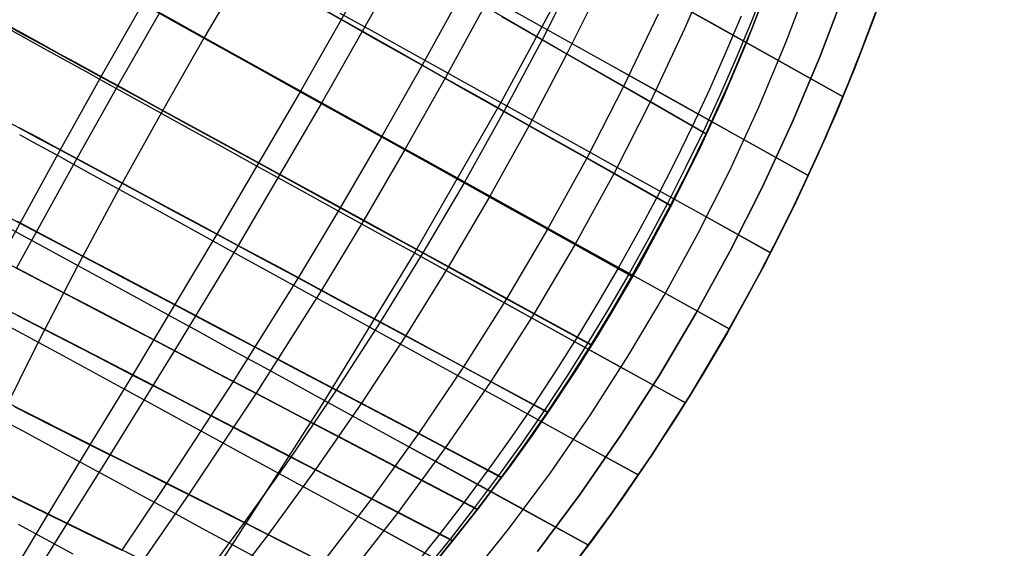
# Model space of a CAD drawing. Header units: millimetres. Extents: x -58 to 58, y -58 to 58.
# Tile 38 of 95: x 31 to 57, y -34 to -20. Entities that reach past the tile are written whole.
import ezdxf

# ---------------------------------------------------------------- set-up
doc = ezdxf.new("R2010")
doc.units = ezdxf.units.MM
doc.header["$MEASUREMENT"] = 0
doc.layers.add('Predefinito', color=5, linetype='Continuous')

msp = doc.modelspace()

# ---------------------------------------------------------------- linework, layer by layer
at = {"layer": 'Predefinito'}
for points in [[(54.5, 0), (54.468, -1.881), (54.37, -3.76), (54.208, -5.634), (53.981, -7.502), (53.69, -9.361), (53.335, -11.208), (52.916, -13.043), (52.435, -14.861), (51.89, -16.662), (51.284, -18.444), (50.617, -20.203), (49.89, -21.938), (49.103, -23.647), (48.257, -25.327), (47.354, -26.978), (46.395, -28.596), (45.38, -30.181), (44.312, -31.729), (43.19, -33.24), (42.017, -34.711)], [(42.017, -34.711), (43.19, -33.24), (44.312, -31.729), (45.38, -30.181), (46.395, -28.596), (47.354, -26.978), (48.257, -25.327), (49.103, -23.647), (49.89, -21.938), (50.617, -20.203), (51.284, -18.444), (51.89, -16.662), (52.435, -14.861), (52.916, -13.043), (53.335, -11.208), (53.69, -9.361), (53.981, -7.502), (54.208, -5.634), (54.37, -3.76), (54.468, -1.881), (54.5, 0)], [(42.788, -35.347), (43.982, -33.85), (45.125, -32.311), (46.213, -30.735), (47.246, -29.121), (48.223, -27.473), (49.143, -25.792), (50.004, -24.081), (50.805, -22.34), (51.546, -20.573), (52.225, -18.782), (52.843, -16.968), (53.397, -15.134), (53.887, -13.282), (54.314, -11.414), (54.675, -9.533), (54.972, -7.64), (55.203, -5.738), (55.368, -3.829), (55.467, -1.916), (55.5, 0)], [(56.5, 0), (56.466, -1.95), (56.365, -3.898), (56.197, -5.841), (55.962, -7.777), (55.66, -9.704), (55.292, -11.62), (54.858, -13.521), (54.359, -15.407), (53.795, -17.274), (53.166, -19.12), (52.475, -20.944), (51.721, -22.743), (50.905, -24.514), (50.028, -26.257), (49.092, -27.968), (48.098, -29.646), (47.046, -31.288), (45.938, -32.893), (44.775, -34.459)], [(44.775, -34.459), (45.938, -32.893), (47.046, -31.288), (48.098, -29.646), (49.092, -27.968), (50.028, -26.257), (50.905, -24.514), (51.721, -22.743), (52.475, -20.944), (53.166, -19.12), (53.795, -17.274), (54.359, -15.407), (54.858, -13.521), (55.292, -11.62), (55.66, -9.704), (55.962, -7.777), (56.197, -5.841), (56.365, -3.898), (56.466, -1.95), (56.5, 0)], [(45.567, -35.069), (46.751, -33.476), (47.878, -31.842), (48.949, -30.171), (49.961, -28.463), (50.914, -26.722), (51.806, -24.948), (52.636, -23.145), (53.403, -21.315), (54.107, -19.459), (54.747, -17.58), (55.321, -15.679), (55.829, -13.761), (56.271, -11.825), (56.645, -9.876), (56.953, -7.915), (57.192, -5.945), (57.363, -3.967), (57.466, -1.985), (57.5, 0)], [(57.5, 0), (57.466, -1.985), (57.363, -3.967), (57.192, -5.945), (56.953, -7.915), (56.645, -9.876), (56.271, -11.825), (55.829, -13.761), (55.321, -15.679), (54.747, -17.58), (54.107, -19.459), (53.403, -21.315), (52.636, -23.145), (51.806, -24.948), (50.914, -26.722), (49.961, -28.463), (48.949, -30.171), (47.878, -31.842), (46.751, -33.476), (45.567, -35.069)]]:
    msp.add_lwpolyline(points, dxfattribs=at)
at = {"layer": 'Predefinito', "extrusion": (-0.271399, 0.156652, 0.949633)}
msp.add_lwpolyline([(-5.665, 161.827), (-5.665, 161.84)], dxfattribs=at)
at = {"layer": 'Predefinito', "extrusion": (-0.265559, 0.151109, 0.952179)}
msp.add_lwpolyline([(-3.397, 159.386), (-3.397, 159.409)], dxfattribs=at)
at = {"layer": 'Predefinito', "extrusion": (-0.262618, 0.147439, 0.953569)}
msp.add_lwpolyline([(-1.136, 158.011), (-1.136, 158.04)], dxfattribs=at)
at = {"layer": 'Predefinito', "extrusion": (-0.262534, 0.145485, 0.953892)}
msp.add_lwpolyline([(1.119, 157.667), (1.119, 157.698)], dxfattribs=at)
at = {"layer": 'Predefinito', "extrusion": (-0.265379, 0.145021, 0.953175)}
msp.add_lwpolyline([(3.381, 158.339), (3.381, 158.367)], dxfattribs=at)
at = {"layer": 'Predefinito', "extrusion": (-0.271158, 0.146071, 0.951387)}
msp.add_lwpolyline([(5.645, 160.03), (5.645, 160.051)], dxfattribs=at)
at = {"layer": 'Predefinito'}
for points in [[(57.498, 0, 350.01), (57.498, -0.233, 350.015), (57.496, -0.467, 350.016), (57.467, -1.874, 349.988), (57.428, -2.81, 349.986), (57.375, -3.744, 349.994), (57.222, -5.61, 349.996), (57.009, -7.47, 349.995), (56.735, -9.321, 349.996), (56.401, -11.162, 349.996), (56.008, -12.99, 349.997), (55.556, -14.806, 349.997), (55.044, -16.605, 349.997), (54.475, -18.388, 349.997), (53.847, -20.151, 349.997), (53.163, -21.893, 349.998), (52.421, -23.615, 349.998), (51.622, -25.312, 349.998), (50.769, -26.983, 349.998), (49.862, -28.625, 349.998), (48.903, -30.235, 349.998), (47.892, -31.812, 349.998), (46.831, -33.355, 349.998), (45.72, -34.863, 349.998)], [(50.503, -20.487, 352.165), (51.047, -19.09, 352.134), (51.498, -17.837, 352.1), (51.878, -16.701, 352.065), (52.201, -15.662, 352.028), (52.479, -14.705, 351.991), (52.719, -13.818, 351.953), (53.114, -12.214, 351.876), (53.421, -10.794, 351.797), (53.662, -9.52, 351.717), (53.854, -8.369, 351.637), (54.008, -7.308, 351.556)], [(30.33, -14.786, 340.443), (30.774, -15.04, 340.981), (31.23, -15.3, 341.504), (31.695, -15.565, 342.011), (32.169, -15.835, 342.504), (32.651, -16.109, 342.982), (33.141, -16.388, 343.446), (33.638, -16.67, 343.897), (34.141, -16.956, 344.335), (34.65, -17.246, 344.759), (35.163, -17.537, 345.171), (36.204, -18.128, 345.959), (37.262, -18.728, 346.702), (38.335, -19.336, 347.403), (39.421, -19.951, 348.064), (40.518, -20.571, 348.688), (41.624, -21.196, 349.277), (42.737, -21.825, 349.835), (43.856, -22.458, 350.363), (44.982, -23.094, 350.864), (46.113, -23.733, 351.338), (48.39, -25.017, 352.216)], [(30.624, -14.942, 39.204), (31.086, -15.206, 38.665), (31.558, -15.475, 38.142), (32.04, -15.749, 37.634), (32.53, -16.029, 37.141), (33.029, -16.312, 36.663), (33.535, -16.6, 36.2), (34.047, -16.892, 35.75), (34.566, -17.187, 35.314), (35.091, -17.484, 34.891), (35.62, -17.785, 34.481), (36.691, -18.392, 33.696), (37.78, -19.009, 32.958), (38.883, -19.634, 32.262), (39.998, -20.266, 31.606), (41.124, -20.902, 30.987), (42.258, -21.544, 30.403), (43.399, -22.188, 29.851), (44.546, -22.837, 29.329), (45.7, -23.488, 28.834), (46.86, -24.143, 28.365), (48.416, -25.021, 27.776)], [(30.366, -17.478, 38.118), (30.852, -17.75, 37.61), (31.347, -18.027, 37.118), (31.85, -18.308, 36.64), (32.361, -18.593, 36.177), (32.878, -18.882, 35.728), (33.402, -19.174, 35.292), (33.931, -19.469, 34.869), (34.464, -19.767, 34.459), (35.545, -20.37, 33.676), (36.643, -20.982, 32.939), (37.755, -21.602, 32.244), (38.88, -22.228, 31.589), (40.015, -22.861, 30.972), (41.158, -23.497, 30.39), (42.308, -24.137, 29.839), (43.465, -24.781, 29.318), (44.628, -25.428, 28.825), (45.797, -26.078, 28.357), (47.369, -26.952, 27.77)], [(30.504, -17.567, 342.034), (30.982, -17.835, 342.527), (31.469, -18.107, 343.005), (31.963, -18.383, 343.469), (32.465, -18.663, 343.92), (32.973, -18.946, 344.357), (33.486, -19.233, 344.781), (34.004, -19.522, 345.192), (35.055, -20.108, 345.979), (36.122, -20.703, 346.721), (37.204, -21.306, 347.421), (38.298, -21.916, 348.081), (39.404, -22.532, 348.704), (40.519, -23.152, 349.292), (41.641, -23.777, 349.848), (42.769, -24.405, 350.374), (43.904, -25.036, 350.873), (45.044, -25.671, 351.347), (47.338, -26.947, 352.221)], [(40.529, -17.991, 348.013), (38.298, -21.916, 348.081), (36.032, -25.807, 348.014), (33.729, -29.646, 347.811), (32.568, -31.547, 347.656), (31.418, -33.439, 347.461), (30.292, -35.312, 347.223)], [(46.01, -18.076, 33.059), (43.768, -22.211, 32.964), (41.414, -26.317, 32.964), (38.967, -30.342, 33.059), (36.443, -34.269, 33.25), (33.937, -38.076, 33.535)], [(46.01, -18.076, 346.941), (43.768, -22.211, 347.036), (41.414, -26.317, 347.036), (38.967, -30.342, 346.941), (36.443, -34.269, 346.75), (33.937, -38.076, 346.465)], [(49.643, -18.198, 28.478), (48.782, -20.205, 28.424), (47.854, -22.187, 28.387), (46.86, -24.143, 28.365), (45.797, -26.078, 28.357), (44.679, -27.967, 28.365), (43.501, -29.819, 28.386), (42.266, -31.627, 28.423), (40.971, -33.392, 28.476), (39.625, -35.106, 28.547)], [(36.891, -18.38, 37.158), (35.682, -20.435, 37.139), (34.506, -22.499, 37.158), (33.358, -24.576, 37.215), (32.24, -26.659, 37.31), (31.152, -28.748, 37.442), (30.117, -30.838, 37.613)], [(36.891, -18.38, 342.842), (35.682, -20.435, 342.861), (34.506, -22.499, 342.842), (33.358, -24.576, 342.785), (32.24, -26.659, 342.69), (31.152, -28.748, 342.558), (30.117, -30.838, 342.387)], [(41.097, -18.306, 31.655), (38.88, -22.228, 31.589), (36.611, -26.108, 31.653), (34.877, -28.977, 31.787), (33.115, -31.813, 31.998), (31.947, -33.687, 32.186), (30.796, -35.538, 32.416)], [(45.891, -18.529, 350.27), (44.895, -20.501, 350.328), (43.856, -22.458, 350.363), (42.769, -24.405, 350.374), (41.647, -26.317, 350.363), (40.485, -28.205, 350.328), (39.286, -30.06, 350.271), (38.047, -31.884, 350.189), (36.775, -33.673, 350.081), (35.479, -35.424, 349.945)], [(54.367, -18.721, 30), (53.915, -19.987, 29.999), (53.433, -21.241, 30), (52.922, -22.484, 30), (52.382, -23.714, 30), (51.813, -24.932, 30), (51.217, -26.136, 30), (50.592, -27.326, 30), (49.939, -28.501, 30), (49.26, -29.66, 30), (48.553, -30.803, 30), (47.82, -31.93, 30), (47.061, -33.038, 30), (46.276, -34.129, 30), (45.465, -35.201, 30)], [(46.555, -18.906, 29.415), (45.575, -20.88, 29.361), (44.546, -22.837, 29.329), (43.465, -24.781, 29.318), (42.345, -26.688, 29.329), (41.179, -28.568, 29.36), (39.971, -30.413, 29.413), (38.72, -32.223, 29.489), (37.431, -33.995, 29.588), (36.112, -35.724, 29.714)], [(51, -19.003, 27.895), (50.601, -20.015, 27.874), (50.181, -21.021, 27.856), (49.743, -22.019, 27.841), (49.285, -23.008, 27.829), (48.809, -23.988, 27.82), (48.313, -24.963, 27.814), (47.796, -25.933, 27.81), (47.262, -26.893, 27.808), (46.712, -27.838, 27.81), (46.146, -28.77, 27.813), (45.562, -29.693, 27.82), (44.96, -30.605, 27.829), (44.342, -31.504, 27.84), (43.707, -32.39, 27.855), (43.055, -33.264, 27.872), (42.386, -34.126, 27.893), (41.702, -34.973, 27.917)], [(47.752, -19.053, 347.799), (49.517, -20.042, 348.591), (51.3, -21.041, 349.322), (53.097, -22.049, 349.998)], [(47.754, -19.054, 32.201), (49.52, -20.043, 31.408), (51.304, -21.044, 30.676), (53.103, -22.052, 30)], [(42.697, -19.238, 349.234), (41.624, -21.196, 349.277), (40.519, -23.152, 349.292), (39.394, -25.084, 349.278), (38.244, -26.998, 349.235), (36.476, -29.825, 349.116), (34.657, -32.603, 348.929), (33.435, -34.424, 348.762)], [(34.004, -19.522, 345.192), (32.869, -21.509, 345.172), (31.753, -23.504, 345.112), (30.117, -26.498, 344.943)], [(43.322, -19.586, 30.444), (42.258, -21.544, 30.403), (41.158, -23.497, 30.39), (40.034, -25.423, 30.403), (38.881, -27.33, 30.443), (37.1, -30.142, 30.556), (35.26, -32.897, 30.733), (34.016, -34.698, 30.891)], [(34.085, -19.549, 38.446), (34.874, -19.987, 37.777), (35.682, -20.435, 37.139), (36.504, -20.892, 36.528), (37.341, -21.356, 35.946), (38.191, -21.828, 35.389), (39.053, -22.307, 34.857), (39.926, -22.792, 34.348), (40.809, -23.282, 33.862), (41.701, -23.777, 33.397), (42.601, -24.277, 32.952), (44.421, -25.287, 32.117), (46.264, -26.31, 31.35), (48.127, -27.344, 30.646), (50.004, -28.387, 30)], [(34.085, -19.549, 341.554), (34.874, -19.987, 342.223), (35.682, -20.435, 342.861), (36.504, -20.892, 343.472), (37.341, -21.356, 344.054), (38.191, -21.828, 344.611), (39.053, -22.307, 345.143), (39.926, -22.792, 345.652), (40.809, -23.282, 346.138), (41.701, -23.777, 346.603), (42.601, -24.277, 347.048), (44.42, -25.286, 347.883), (46.262, -26.309, 348.649), (48.123, -27.342, 349.352), (49.999, -28.384, 349.998)], [(50.898, -19.485, 27.857), (50.414, -20.705, 27.83), (49.839, -22.053, 27.807), (49.157, -23.535, 27.788), (48.389, -25.074, 27.775), (47.578, -26.582, 27.77), (46.728, -28.048, 27.771), (45.842, -29.475, 27.779), (44.921, -30.861, 27.795), (44.021, -32.13, 27.815), (43.178, -33.255, 27.839), (42.39, -34.254, 27.865), (41.654, -35.145, 27.894)], [(43.322, -19.586, 30.444), (44.445, -20.231, 29.888), (45.575, -20.88, 29.361), (46.712, -21.532, 28.861), (47.854, -22.187, 28.387), (49.38, -23.063, 27.793)], [(34.464, -19.767, 34.459), (33.33, -21.75, 34.479), (32.211, -23.739, 34.539), (30.566, -26.722, 34.704)], [(48.064, -19.798, 351.271), (47.119, -21.777, 351.313), (46.113, -23.733, 351.338), (45.044, -25.671, 351.347), (43.926, -27.565, 351.338), (42.751, -29.426, 351.313), (41.525, -31.245, 351.271), (40.244, -33.025, 351.211), (38.916, -34.756, 351.131)], [(39.385, -19.77, 35.406), (40.242, -20.247, 34.873), (41.109, -20.731, 34.364), (41.987, -21.219, 33.876), (42.874, -21.713, 33.41), (43.768, -22.211, 32.964), (45.577, -23.219, 32.126), (47.41, -24.239, 31.357), (49.261, -25.27, 30.65), (51.128, -26.31, 30)], [(39.385, -19.77, 344.594), (40.242, -20.247, 345.127), (41.109, -20.731, 345.636), (41.987, -21.219, 346.124), (42.874, -21.713, 346.59), (43.768, -22.211, 347.036), (45.576, -23.218, 347.873), (47.407, -24.238, 348.642), (49.257, -25.268, 349.349), (51.122, -26.307, 349.998)], [(50.326, -19.853, 27.985), (49.902, -20.858, 27.966), (49.46, -21.855, 27.95), (49, -22.844, 27.937), (48.521, -23.825, 27.927), (48.023, -24.799, 27.92), (47.505, -25.77, 27.916), (46.969, -26.73, 27.915), (46.419, -27.676, 27.916), (45.853, -28.61, 27.92), (45.269, -29.534, 27.927), (44.669, -30.448, 27.937), (44.052, -31.349, 27.95), (43.42, -32.238, 27.965), (42.77, -33.115, 27.984), (42.104, -33.98, 28.006), (41.423, -34.83, 28.032)], [(44.021, -19.654, 33.45), (44.903, -20.147, 33), (46.686, -21.144, 32.154), (48.493, -22.154, 31.376), (50.318, -23.174, 30.66), (52.158, -24.202, 30)], [(44.021, -19.654, 346.55), (44.903, -20.147, 347), (46.685, -21.143, 347.845), (48.49, -22.152, 348.623), (50.314, -23.171, 349.339), (52.153, -24.199, 349.998)], [(30.206, -20.038, 37.138), (30.71, -20.315, 36.66), (31.222, -20.595, 36.197), (31.741, -20.879, 35.748), (32.265, -21.167, 35.312), (32.795, -21.457, 34.889), (33.33, -21.75, 34.479), (34.413, -22.344, 33.695), (35.512, -22.946, 32.956), (36.626, -23.556, 32.261), (37.753, -24.173, 31.605), (38.889, -24.796, 30.987), (40.034, -25.423, 30.403), (41.186, -26.054, 29.851), (42.345, -26.688, 29.329), (43.509, -27.326, 28.834), (44.679, -27.967, 28.365), (46.252, -28.827, 27.775)], [(30.329, -20.117, 342.985), (30.824, -20.389, 343.449), (31.327, -20.664, 343.899), (31.835, -20.943, 344.336), (32.35, -21.225, 344.761), (32.869, -21.509, 345.172), (33.921, -22.086, 345.96), (34.99, -22.671, 346.703), (36.074, -23.265, 347.403), (37.17, -23.865, 348.064), (38.278, -24.472, 348.688), (39.394, -25.084, 349.278), (40.517, -25.699, 349.835), (41.647, -26.317, 350.363), (42.784, -26.94, 350.864), (43.926, -27.565, 351.338), (46.222, -28.823, 352.216)], [(43.793, -19.868, 349.796), (44.895, -20.501, 350.328), (46.004, -21.138, 350.834), (47.119, -21.777, 351.313), (49.361, -23.062, 352.201)], [(30.335, -20.195, 41.05), (30.682, -20.387, 40.656), (31.038, -20.583, 40.271), (31.4, -20.783, 39.894), (31.769, -20.987, 39.525), (32.144, -21.194, 39.164), (32.525, -21.404, 38.811), (32.911, -21.618, 38.465), (33.699, -22.053, 37.797), (34.506, -22.499, 37.158), (35.327, -22.953, 36.547), (36.163, -23.415, 35.963), (37.012, -23.884, 35.406), (37.872, -24.359, 34.873), (38.744, -24.841, 34.363), (39.626, -25.328, 33.876), (40.516, -25.82, 33.41), (41.414, -26.317, 32.964), (43.231, -27.321, 32.126), (45.071, -28.339, 31.357), (46.931, -29.367, 30.65), (48.805, -30.403, 30)], [(30.335, -20.195, 338.95), (30.682, -20.387, 339.344), (31.038, -20.583, 339.729), (31.4, -20.783, 340.106), (31.769, -20.987, 340.475), (32.144, -21.194, 340.836), (32.525, -21.404, 341.189), (32.911, -21.618, 341.535), (33.699, -22.053, 342.203), (34.506, -22.499, 342.842), (35.327, -22.953, 343.453), (36.163, -23.415, 344.037), (37.012, -23.884, 344.594), (37.872, -24.359, 345.127), (38.744, -24.841, 345.637), (39.626, -25.328, 346.124), (40.516, -25.82, 346.59), (41.414, -26.317, 347.036), (43.23, -27.321, 347.873), (45.069, -28.337, 348.643), (46.927, -29.365, 349.349), (48.8, -30.4, 349.998)], [(50.503, -20.487, 352.165), (49.947, -21.783, 352.185), (49.36, -23.064, 352.201), (48.885, -24.044, 352.21), (48.389, -25.019, 352.216), (47.872, -25.988, 352.22), (47.338, -26.948, 352.221), (46.788, -27.892, 352.22), (46.222, -28.823, 352.216), (45.637, -29.746, 352.21), (45.035, -30.657, 352.201), (44.417, -31.555, 352.19), (43.782, -32.44, 352.175), (42.803, -33.736, 352.149)], [(50.503, -20.487, 352.165), (49.783, -22.179, 352.194), (49.008, -23.842, 352.215), (48.173, -25.488, 352.227), (47.281, -27.106, 352.23)], [(30.218, -22.679, 343.836), (30.724, -22.951, 344.274), (31.236, -23.226, 344.699), (31.753, -23.504, 345.112), (32.8, -24.067, 345.901), (33.863, -24.639, 346.647), (34.941, -25.22, 347.35), (36.032, -25.807, 348.014), (37.134, -26.4, 348.642), (38.244, -26.998, 349.235), (39.361, -27.6, 349.796), (40.485, -28.205, 350.328), (41.615, -28.814, 350.834), (42.751, -29.426, 351.313), (45.035, -30.656, 352.201)], [(49.602, -22.582, 352.2), (48.95, -23.945, 352.214), (48.057, -25.678, 352.223), (47.104, -27.383, 352.225), (46.101, -29.045, 352.22), (45.04, -30.675, 352.206), (44.293, -31.755, 352.192)], [(30.63, -22.889, 35.81), (31.152, -23.169, 35.373), (31.679, -23.453, 34.95), (32.211, -23.739, 34.539), (33.288, -24.319, 33.752), (34.382, -24.908, 33.011), (35.491, -25.504, 32.312), (36.611, -26.108, 31.653), (37.742, -26.717, 31.031), (38.881, -27.33, 30.443), (40.026, -27.947, 29.887), (41.179, -28.568, 29.36), (42.337, -29.192, 28.86), (43.501, -29.819, 28.386), (45.059, -30.658, 27.792)], [(30.646, -23.085, 39.585), (31.017, -23.289, 39.224), (31.395, -23.497, 38.87), (31.778, -23.707, 38.525), (32.559, -24.137, 37.855), (33.358, -24.576, 37.215), (34.172, -25.023, 36.602), (35, -25.479, 36.017), (35.841, -25.941, 35.457), (36.693, -26.41, 34.921), (37.557, -26.885, 34.409), (38.43, -27.366, 33.919), (39.312, -27.851, 33.449), (40.202, -28.341, 32.999), (42.002, -29.332, 32.154), (43.824, -30.335, 31.376), (45.666, -31.349, 30.66), (47.522, -32.371, 30)], [(30.646, -23.085, 340.415), (31.017, -23.289, 340.776), (31.395, -23.497, 341.13), (31.778, -23.707, 341.475), (32.559, -24.137, 342.145), (33.358, -24.576, 342.785), (34.172, -25.023, 343.398), (35, -25.479, 343.983), (35.841, -25.941, 344.543), (36.693, -26.41, 345.079), (37.557, -26.885, 345.591), (38.43, -27.366, 346.081), (39.312, -27.851, 346.551), (40.202, -28.341, 347.001), (42.001, -29.331, 347.846), (43.822, -30.334, 348.623), (45.663, -31.347, 349.339), (47.518, -32.369, 349.998)], [(30.147, -25.231, 344.596), (30.658, -25.5, 345.01), (31.692, -26.046, 345.803), (32.743, -26.601, 346.552), (33.808, -27.164, 347.261), (34.886, -27.733, 347.93), (35.974, -28.309, 348.563), (37.071, -28.889, 349.163), (38.175, -29.473, 349.731), (39.286, -30.06, 350.271), (40.403, -30.651, 350.783), (41.525, -31.245, 351.271), (43.782, -32.44, 352.175)], [(30.585, -25.451, 35.052), (31.11, -25.728, 34.639), (32.175, -26.29, 33.849), (33.256, -26.861, 33.103), (34.351, -27.44, 32.399), (35.458, -28.025, 31.734), (36.576, -28.616, 31.106), (37.701, -29.211, 30.511), (38.833, -29.81, 29.948), (39.971, -30.413, 29.413), (41.116, -31.018, 28.906), (42.266, -31.627, 28.423), (43.796, -32.436, 27.821)], [(30.311, -25.604, 38.97), (30.687, -25.81, 38.623), (31.455, -26.23, 37.952), (32.24, -26.659, 37.31), (33.041, -27.097, 36.694), (33.854, -27.542, 36.106), (34.681, -27.995, 35.542), (35.519, -28.453, 35.002), (36.368, -28.918, 34.485), (37.226, -29.388, 33.99), (38.093, -29.863, 33.515), (38.967, -30.342, 33.059), (40.736, -31.311, 32.2), (42.527, -32.293, 31.408), (44.337, -33.284, 30.676), (46.161, -34.284, 30)], [(30.311, -25.604, 341.03), (30.687, -25.81, 341.377), (31.455, -26.23, 342.048), (32.24, -26.659, 342.69), (33.041, -27.097, 343.306), (33.854, -27.542, 343.894), (34.681, -27.995, 344.458), (35.519, -28.453, 344.998), (36.368, -28.918, 345.515), (37.226, -29.388, 346.01), (38.093, -29.863, 346.485), (38.967, -30.342, 346.941), (40.735, -31.311, 347.799), (42.525, -32.291, 348.591), (44.334, -33.283, 349.322), (46.157, -34.282, 349.999)], [(30.117, -26.498, 344.943), (31.142, -27.034, 345.739), (32.184, -27.578, 346.491), (33.24, -28.131, 347.202), (34.309, -28.69, 347.875), (35.388, -29.256, 348.512), (36.476, -29.825, 349.116), (37.57, -30.399, 349.689), (38.671, -30.976, 350.233), (39.779, -31.556, 350.75), (40.891, -32.14, 351.243), (43.129, -33.314, 352.158)], [(30.566, -26.722, 34.704), (31.621, -27.273, 33.912), (32.693, -27.834, 33.163), (33.779, -28.402, 32.456), (34.877, -28.977, 31.787), (35.984, -29.557, 31.155), (37.1, -30.142, 30.556), (38.222, -30.73, 29.988), (39.351, -31.322, 29.448), (40.486, -31.917, 28.935), (41.626, -32.515, 28.448), (43.138, -33.307, 27.84)], [(47.281, -27.106, 352.23), (46.775, -27.97, 352.229), (46.254, -28.824, 352.225), (45.717, -29.669, 352.219), (45.164, -30.504, 352.21), (44.596, -31.328, 352.198), (44.013, -32.142, 352.185), (42.803, -33.736, 352.149)], [(30.024, -27.718, 34.78), (31.069, -28.258, 33.985), (32.129, -28.807, 33.233), (33.204, -29.363, 32.521), (34.291, -29.926, 31.848), (35.387, -30.494, 31.211), (36.491, -31.067, 30.607), (37.602, -31.643, 30.034), (38.72, -32.223, 29.489), (39.843, -32.806, 28.97), (40.971, -33.392, 28.476), (42.461, -34.165, 27.863)], [(30.594, -28.024, 345.664), (31.626, -28.557, 346.419), (32.671, -29.098, 347.134), (33.729, -29.646, 347.811), (34.797, -30.199, 348.453), (35.874, -30.757, 349.062), (36.957, -31.319, 349.639), (38.047, -31.884, 350.189), (39.143, -32.453, 350.712), (40.244, -33.025, 351.211), (42.455, -34.173, 352.137)], [(30.387, -28.331, 38.088), (31.152, -28.748, 37.442), (31.933, -29.172, 36.823), (32.726, -29.604, 36.23), (33.531, -30.043, 35.661), (34.348, -30.488, 35.116), (35.175, -30.939, 34.592), (36.012, -31.395, 34.089), (36.857, -31.856, 33.607), (37.709, -32.32, 33.142), (39.432, -33.261, 32.266), (41.178, -34.213, 31.453), (42.941, -35.175, 30.7)], [(30.387, -28.331, 341.912), (31.152, -28.748, 342.558), (31.933, -29.172, 343.177), (32.726, -29.604, 343.77), (33.531, -30.043, 344.339), (34.348, -30.488, 344.884), (35.175, -30.939, 345.408), (36.012, -31.395, 345.911), (36.857, -31.856, 346.393), (37.709, -32.32, 346.858), (39.432, -33.26, 347.734), (41.176, -34.212, 348.546), (42.939, -35.174, 349.299)], [(29.977, -30.231, 34.163), (31.01, -30.751, 33.403), (32.057, -31.279, 32.682), (33.115, -31.813, 31.998), (34.184, -32.353, 31.349), (35.26, -32.897, 30.733), (36.342, -33.444, 30.147), (37.431, -33.995, 29.588), (38.525, -34.549, 29.055)], [(30.519, -30.515, 346.245), (31.537, -31.028, 346.969), (32.568, -31.547, 347.656), (33.608, -32.073, 348.309), (34.657, -32.603, 348.929), (35.713, -33.136, 349.519), (36.775, -33.673, 350.081), (37.843, -34.213, 350.618), (38.916, -34.756, 351.131)], [(30.117, -30.838, 37.613), (30.87, -31.246, 36.989), (31.635, -31.661, 36.39), (32.413, -32.082, 35.815), (33.201, -32.51, 35.261), (33.999, -32.942, 34.729), (34.806, -33.38, 34.217), (35.621, -33.823, 33.724), (36.443, -34.269, 33.25), (38.106, -35.172, 32.349)], [(30.117, -30.838, 342.387), (30.87, -31.246, 343.011), (31.635, -31.661, 343.61), (32.413, -32.082, 344.185), (33.201, -32.51, 344.739), (33.999, -32.942, 345.271), (34.806, -33.38, 345.783), (35.621, -33.823, 346.276), (36.443, -34.269, 346.75), (38.105, -35.171, 347.65)], [(29.915, -32.697, 33.616), (30.925, -33.189, 32.883), (31.947, -33.687, 32.186), (32.978, -34.19, 31.523), (34.016, -34.698, 30.891)], [(30.424, -32.955, 346.762), (31.418, -33.439, 347.461), (32.423, -33.929, 348.127), (33.435, -34.424, 348.762)], [(30.607, -33.715, 36.586), (31.347, -34.115, 36.002), (32.097, -34.52, 35.439)], [(30.607, -33.715, 343.414), (31.347, -34.115, 343.998), (32.097, -34.52, 344.561)], [(33.77, -42.777, 351.548), (34.56, -42.141, 351.627), (35.399, -41.438, 351.706), (36.316, -40.638, 351.784), (37.317, -39.72, 351.862), (38.427, -38.648, 351.938), (39.677, -37.363, 352.012), (40.371, -36.612, 352.049), (41.118, -35.771, 352.084), (41.926, -34.821, 352.117), (42.803, -33.736, 352.149)]]:
    msp.add_polyline3d(points, dxfattribs=at)

doc.saveas('drawing.dxf')
